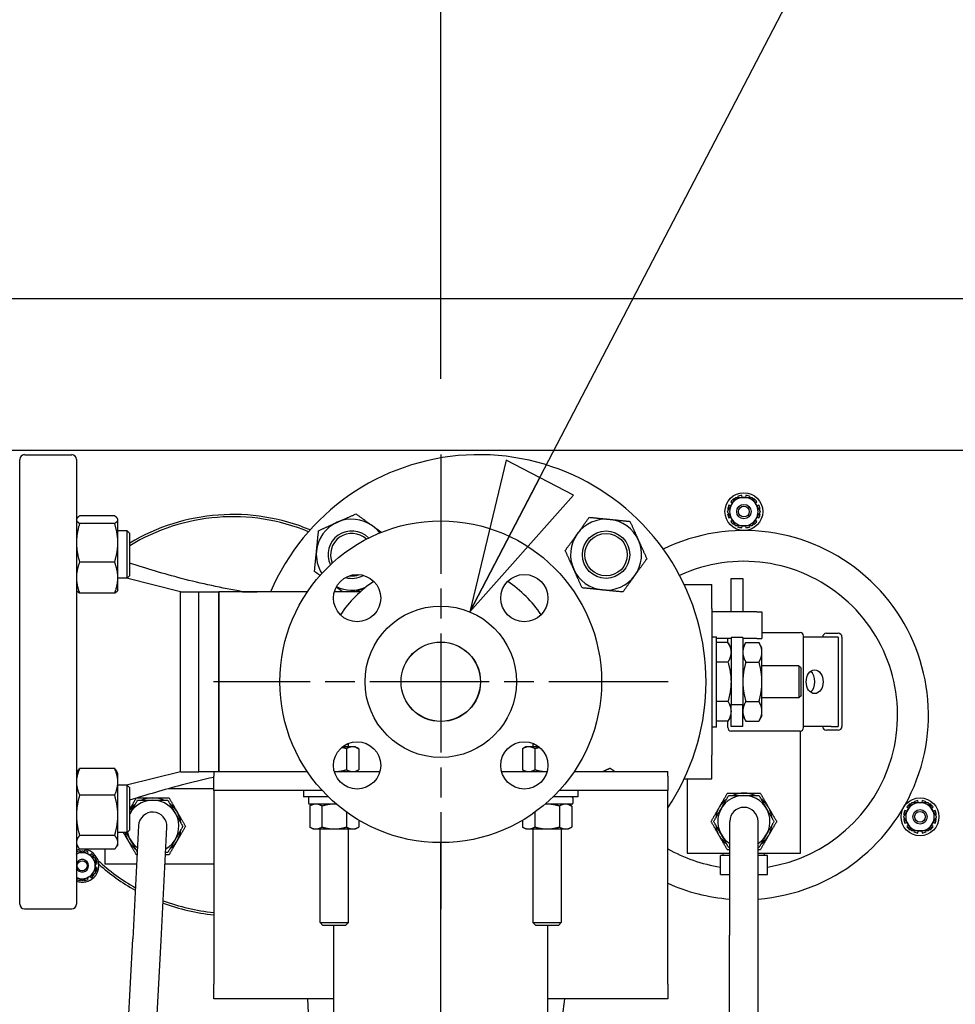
# Model space of a CAD drawing. Header units: inches. Extents: x 4 to 540, y 12 to 340.
# Tile 117 of 122: x 476 to 489, y 147 to 160. Entities that reach past the tile are written whole.
import ezdxf

# ---------------------------------------------------------------- set-up
doc = ezdxf.new("R2010")
doc.units = ezdxf.units.IN
doc.header["$LTSCALE"] = 16
doc.header["$MEASUREMENT"] = 0
doc.linetypes.add('CHAIN', pattern=[0.7087, 0.4724, -0.0591, 0.1181, -0.0591])
doc.layers.get('0').update_dxf_attribs({"lineweight": 25})
doc.layers.get('DEFPOINTS').update_dxf_attribs({"lineweight": 25})
doc.layers.add('Center Mark(ANSI)', color=7, linetype='Continuous', lineweight=25)
doc.layers.add('DIMEN', color=7, linetype='Continuous', lineweight=25)
doc.styles.get("Standard").update_dxf_attribs({"font": 'arial.ttf'})
doc.dimstyles.new('DEFAULT-ANSI', dxfattribs={"dimscale": 16, "dimtxt": 0.125, "dimasz": 0.1875, "dimexe": 0.125, "dimexo": 0.0625, "dimgap": 0.031496, "dimtad": 0, "dimtih": 1, "dimtoh": 1, "dimrnd": 1e-08, "dimzin": 4, "dimdsep": 46, "dimtxsty": 'Standard', "dimblk": 'Filled-1', "dimcen": 0.09, "dimdle": 0.393701, "dimclrd": 256, "dimclre": 256, "dimclrt": 256, "dimadec": 0, "dimazin": 1, "dimtfac": 1.504, "dimtofl": 0, "dimtmove": 0, "dimatfit": 3, "dimldrblk": 'Filled-1', "dimfxl": 1, "dimtolj": 1, "dimtzin": 4, "dimlwd": 25, "dimlwe": 25, "dimarcsym": 0})
doc.dimstyles.new('DEFAULT-ANSI$7', dxfattribs={"dimscale": 16, "dimtxt": 0.125, "dimasz": 0.125, "dimexe": 0.125, "dimexo": 0.0625, "dimgap": 0.031496, "dimtad": 0, "dimtih": 1, "dimtoh": 1, "dimrnd": 1e-08, "dimzin": 4, "dimdsep": 46, "dimtxsty": 'Standard', "dimblk": 'Filled-1', "dimcen": 0.09, "dimdle": 0.393701, "dimclrd": 256, "dimclre": 256, "dimclrt": 256, "dimadec": 0, "dimazin": 1, "dimtfac": 1.504, "dimtofl": 0, "dimtmove": 0, "dimatfit": 3, "dimldrblk": 'Filled-1', "dimfxl": 1, "dimtolj": 1, "dimtzin": 4, "dimlwd": 25, "dimlwe": 25, "dimarcsym": 0})

# ---------------------------------------------------------------- blocks, each defined once
blk = doc.blocks.new('Filled-1')
at = {"color": 0}
for p, q in [((0, 0), (-1, 0.25)), ((-1, 0.25), (-1, -0.25)), ((-1, 0), (0, 0)), ((-1, -0.25), (0, 0))]:
    blk.add_line(p, q, dxfattribs=at)
at = {"color": 0, "flags": 128}
blk.add_lwpolyline([(-1, -0.25), (0, 0), (-1, 0.25), (-1, -0.25)], dxfattribs=at)
at = {"color": 0}
blk.add_solid([(-1, -0.25), (0, 0), (-1, 0.25), (-1, -0.25)], dxfattribs=at)
blk = doc.blocks.new('*D43')
at = {"layer": 'DEFPOINTS', "color": 0, "linetype": 'Continuous'}
for p in [(482.052, 171.253), (444.062, 154.644), (482.052, 154.644)]:
    blk.add_point(p, dxfattribs=at)
at = {"layer": 'DIMEN', "linetype": 'Continuous', "lineweight": 25}
for p, q in [((444.062, 155.644), (444.062, 173.253)), ((482.052, 155.644), (482.052, 173.253)), ((447.062, 171.253), (459.177, 171.253)), ((479.052, 171.253), (466.936, 171.253))]:
    blk.add_line(p, q, dxfattribs=at)
at = {"layer": 'DIMEN', "linetype": 'Continuous', "lineweight": 25, "xscale": 3, "yscale": 3, "zscale": 3, "rotation": 180}
blk.add_blockref('Filled-1', (444.062, 171.253), dxfattribs=at)
at = {"layer": 'DIMEN', "linetype": 'Continuous', "lineweight": 25, "xscale": 3, "yscale": 3, "zscale": 3}
blk.add_blockref('Filled-1', (482.052, 171.253), dxfattribs=at)
at = {"layer": 'DIMEN', "linetype": 'Continuous', "lineweight": 25, "insert": (459.681, 172.275), "char_height": 2, "attachment_point": 1}
blk.add_mtext('\\A1;37.99', dxfattribs=at)

msp = doc.modelspace()

# ---------------------------------------------------------------- linework, layer by layer
for p, q in [((497.557, 156.701), (473.729, 156.701)), ((475.557, 154.701), (495.557, 154.701)), ((476.489, 148.704), (476.489, 154.579)), ((476.552, 154.641), (477.177, 154.641)), ((477.239, 154.579), (477.239, 148.704)), ((485.885, 154.019), (485.906, 154.002)), ((485.934, 154.051), (485.926, 154.06)), ((485.973, 154.087), (485.977, 154.076)), ((486.034, 154.076), (486.029, 154.102)), ((486.084, 154.102), (486.079, 154.076)), ((486.136, 154.076), (486.14, 154.087)), ((486.187, 154.06), (486.179, 154.051)), ((486.208, 154.002), (486.228, 154.019)), ((485.843, 153.916), (485.855, 153.914)), ((485.883, 153.963), (485.858, 153.972)), ((486.256, 153.972), (486.23, 153.963)), ((486.259, 153.914), (486.271, 153.916)), ((477.239, 153.789), (477.244, 153.797)), ((477.744, 153.831), (477.281, 153.831)), ((477.786, 153.789), (477.781, 153.797)), ((477.786, 153.781), (477.786, 153.789)), ((477.786, 153.477), (477.786, 153.781)), ((485.855, 153.863), (485.843, 153.861)), ((485.858, 153.805), (485.883, 153.814)), ((485.906, 153.775), (485.885, 153.758)), ((486.228, 153.758), (486.208, 153.775)), ((486.23, 153.814), (486.256, 153.805)), ((486.271, 153.861), (486.259, 153.863)), ((477.744, 153.732), (477.281, 153.732)), ((477.911, 153.633), (477.786, 153.633)), ((477.911, 153.008), (477.911, 153.633)), ((477.942, 153.602), (477.911, 153.633)), ((485.926, 153.717), (485.934, 153.726)), ((485.977, 153.701), (485.973, 153.69)), ((486.029, 153.675), (486.034, 153.701)), ((486.079, 153.701), (486.084, 153.675)), ((486.14, 153.69), (486.136, 153.701)), ((486.179, 153.726), (486.187, 153.717)), ((477.942, 153.602), (477.942, 153.039)), ((477.786, 153.016), (477.786, 153.477)), ((477.744, 153.222), (477.281, 153.222)), ((477.786, 152.852), (477.786, 153.016)), ((477.911, 153.008), (477.786, 153.008)), ((478.614, 152.831), (477.901, 153.008)), ((477.942, 153.039), (477.911, 153.008)), ((485.887, 152.564), (485.887, 153.006)), ((485.887, 153.006), (486.043, 153.006)), ((486.043, 153.006), (486.043, 152.564)), ((477.239, 152.852), (477.244, 152.844)), ((477.786, 152.852), (477.781, 152.844)), ((485.268, 152.925), (485.635, 152.925)), ((485.635, 152.611), (485.635, 152.925)), ((477.744, 152.81), (477.281, 152.81)), ((478.614, 150.451), (478.614, 152.831)), ((478.614, 152.831), (478.856, 152.831)), ((478.856, 150.451), (478.856, 152.831)), ((478.856, 150.451), (478.856, 152.831)), ((478.856, 152.831), (479.122, 152.829)), ((480.289, 152.829), (479.122, 152.829)), ((479.432, 152.829), (479.432, 152.831)), ((479.432, 152.829), (479.432, 152.831)), ((479.432, 152.831), (479.627, 152.829)), ((480.989, 152.829), (480.645, 152.829)), ((485.635, 152.611), (485.635, 150.671)), ((486.226, 152.564), (485.635, 152.564)), ((486.226, 152.563), (486.226, 152.564)), ((486.226, 152.563), (486.296, 152.563)), ((486.296, 152.563), (486.296, 152.213)), ((485.635, 152.234), (485.695, 152.234)), ((485.695, 151.041), (485.695, 152.234)), ((485.887, 152.212), (485.695, 152.212)), ((485.845, 152.161), (485.845, 152.212)), ((486.043, 152.227), (485.887, 152.227)), ((485.887, 152.227), (485.887, 151.342)), ((486.043, 152.227), (486.043, 151.342)), ((486.226, 152.212), (486.043, 152.212)), ((486.226, 152.212), (486.226, 152.213)), ((486.226, 152.213), (486.296, 152.213)), ((486.296, 152.292), (486.801, 152.292)), ((486.846, 151.035), (486.846, 152.247)), ((487.209, 152.232), (486.846, 152.232)), ((487.147, 152.282), (487.303, 152.282)), ((487.303, 152.232), (487.209, 152.232)), ((487.303, 152.232), (487.303, 151.05)), ((487.353, 152.232), (487.353, 151.05)), ((485.847, 152.161), (485.695, 152.161)), ((485.887, 152.091), (485.847, 152.161)), ((486.043, 152.091), (486.083, 152.161)), ((486.083, 152.161), (486.256, 152.161)), ((486.296, 152.091), (486.256, 152.161)), ((486.296, 152.031), (486.296, 152.091)), ((486.296, 151.641), (486.296, 152.031)), ((485.847, 151.901), (485.695, 151.901)), ((486.083, 151.901), (486.256, 151.901)), ((486.785, 151.852), (486.296, 151.852)), ((486.785, 151.852), (486.785, 151.43)), ((486.815, 151.46), (486.815, 151.822)), ((486.296, 151.251), (486.296, 151.641)), ((486.785, 151.43), (486.296, 151.43)), ((485.847, 151.381), (485.695, 151.381)), ((485.887, 151.05), (485.887, 151.342)), ((485.887, 151.342), (486.043, 151.342)), ((486.043, 151.05), (486.043, 151.342)), ((486.083, 151.381), (486.256, 151.381)), ((485.887, 151.191), (485.847, 151.121)), ((486.043, 151.191), (486.083, 151.121)), ((486.296, 151.191), (486.256, 151.121)), ((486.296, 151.191), (486.296, 151.251)), ((485.695, 151.041), (485.635, 151.041)), ((485.847, 151.121), (485.695, 151.121)), ((485.845, 151.035), (485.845, 151.121)), ((486.043, 151.05), (485.887, 151.05)), ((486.083, 151.121), (486.256, 151.121)), ((487.209, 151.05), (486.846, 151.05)), ((487.209, 151.05), (487.303, 151.05)), ((486.086, 150.99), (485.89, 150.99)), ((486.801, 150.99), (486.086, 150.99)), ((486.807, 149.378), (486.807, 150.991)), ((487.303, 151), (487.147, 151)), ((480.889, 150.782), (480.753, 150.782)), ((480.808, 150.757), (480.808, 150.479)), ((480.833, 150.782), (480.833, 150.827)), ((480.927, 150.782), (480.889, 150.782)), ((480.927, 150.782), (480.97, 150.757)), ((480.97, 150.757), (480.97, 150.479)), ((483.177, 150.782), (483.133, 150.757)), ((483.133, 150.757), (483.133, 150.479)), ((483.214, 150.782), (483.177, 150.782)), ((483.35, 150.782), (483.214, 150.782)), ((483.27, 150.827), (483.27, 150.782)), ((483.295, 150.757), (483.295, 150.479)), ((485.635, 150.357), (485.635, 150.671)), ((477.239, 150.43), (477.256, 150.459)), ((477.744, 150.494), (477.281, 150.494)), ((477.786, 150.43), (477.769, 150.459)), ((477.786, 150.318), (477.786, 150.43)), ((478.614, 150.451), (477.901, 150.274)), ((478.614, 150.451), (478.856, 150.451)), ((479.052, 150.453), (478.856, 150.451)), ((479.052, 150.454), (479.052, 150.394)), ((479.052, 150.454), (480.289, 150.454)), ((479.052, 150.204), (479.052, 150.394)), ((480.645, 150.454), (481.248, 150.454)), ((480.927, 150.454), (480.97, 150.479)), ((482.855, 150.454), (483.458, 150.454)), ((483.177, 150.454), (483.133, 150.479)), ((483.814, 150.454), (485.052, 150.454)), ((485.052, 150.394), (485.052, 150.454)), ((485.052, 150.394), (485.052, 150.204)), ((477.786, 149.877), (477.786, 150.318)), ((477.911, 150.274), (477.786, 150.274)), ((477.911, 149.649), (477.911, 150.274)), ((477.942, 150.243), (477.911, 150.274)), ((477.942, 150.243), (477.942, 149.68)), ((485.268, 150.357), (485.635, 150.357)), ((485.307, 150.357), (485.307, 149.378)), ((477.744, 150.143), (477.281, 150.143)), ((478.461, 150.231), (479.052, 150.231)), ((480.487, 150.204), (479.052, 150.204)), ((479.052, 150.204), (479.052, 149.954)), ((480.239, 150.204), (480.239, 150.119)), ((480.569, 150.119), (480.239, 150.119)), ((480.305, 150.107), (480.305, 150.036)), ((483.864, 150.119), (483.534, 150.119)), ((485.052, 150.204), (483.617, 150.204)), ((483.796, 150.107), (483.796, 150.036)), ((483.864, 150.204), (483.864, 150.119)), ((485.052, 149.954), (485.052, 150.204)), ((480.672, 150.025), (480.317, 150.025)), ((480.364, 150.025), (480.321, 149.999)), ((480.321, 149.999), (480.321, 149.722)), ((480.483, 149.999), (480.483, 149.722)), ((483.784, 150.025), (483.431, 150.025)), ((483.62, 149.999), (483.62, 149.722)), ((483.739, 150.025), (483.783, 149.999)), ((483.783, 149.999), (483.783, 149.722)), ((488.212, 149.988), (488.233, 149.971)), ((488.261, 150.02), (488.253, 150.029)), ((488.301, 150.056), (488.305, 150.045)), ((488.361, 150.045), (488.357, 150.071)), ((488.411, 150.071), (488.407, 150.045)), ((488.463, 150.045), (488.467, 150.056)), ((488.515, 150.029), (488.507, 150.02)), ((488.535, 149.971), (488.556, 149.988)), ((477.786, 149.52), (477.786, 149.877)), ((479.052, 149.954), (479.052, 147.644)), ((480.808, 149.918), (480.808, 149.722)), ((483.295, 149.918), (483.295, 149.722)), ((485.052, 147.644), (485.052, 149.954)), ((488.17, 149.885), (488.182, 149.883)), ((488.21, 149.931), (488.185, 149.941)), ((488.583, 149.941), (488.558, 149.931)), ((488.586, 149.883), (488.598, 149.885)), ((478.059, 149.741), (477.983, 148.243)), ((478.357, 148.223), (478.434, 149.721)), ((480.364, 149.696), (480.321, 149.722)), ((480.927, 149.696), (480.97, 149.722)), ((480.97, 149.812), (480.97, 149.722)), ((483.133, 149.812), (483.133, 149.722)), ((483.177, 149.696), (483.133, 149.722)), ((483.739, 149.696), (483.783, 149.722)), ((485.869, 149.795), (485.869, 148.295)), ((486.244, 148.295), (486.244, 149.795)), ((488.182, 149.832), (488.17, 149.83)), ((488.185, 149.774), (488.21, 149.783)), ((488.233, 149.744), (488.212, 149.727)), ((488.556, 149.727), (488.535, 149.744)), ((488.558, 149.783), (488.583, 149.774)), ((488.598, 149.83), (488.586, 149.832)), ((477.744, 149.61), (477.281, 149.61)), ((477.911, 149.649), (477.786, 149.649)), ((477.942, 149.68), (477.911, 149.649)), ((480.364, 149.696), (480.402, 149.696)), ((480.402, 149.696), (480.645, 149.696)), ((480.458, 148.46), (480.458, 149.696)), ((480.645, 149.696), (480.889, 149.696)), ((480.833, 148.46), (480.833, 149.696)), ((480.889, 149.696), (480.927, 149.696)), ((483.177, 149.696), (483.214, 149.696)), ((483.214, 149.696), (483.458, 149.696)), ((483.27, 149.696), (483.27, 148.46)), ((483.458, 149.696), (483.701, 149.696)), ((483.645, 149.696), (483.645, 148.46)), ((483.701, 149.696), (483.739, 149.696)), ((488.253, 149.686), (488.261, 149.695)), ((488.305, 149.67), (488.301, 149.658)), ((488.357, 149.643), (488.361, 149.67)), ((488.407, 149.67), (488.411, 149.643)), ((488.467, 149.658), (488.463, 149.67)), ((488.507, 149.695), (488.515, 149.686)), ((477.239, 149.493), (477.256, 149.464)), ((477.786, 149.493), (477.769, 149.464)), ((477.786, 149.493), (477.786, 149.52)), ((482.052, 115.139), (482.052, 149.516)), ((477.239, 149.392), (477.247, 149.369)), ((477.744, 149.429), (477.281, 149.429)), ((477.294, 149.396), (477.292, 149.407)), ((477.34, 149.407), (477.338, 149.396)), ((477.385, 149.369), (477.393, 149.392)), ((477.435, 149.368), (477.419, 149.35)), ((477.466, 149.323), (477.474, 149.329)), ((477.619, 149.231), (477.619, 149.429)), ((485.307, 149.378), (485.869, 149.378)), ((485.747, 149.094), (485.747, 149.344)), ((485.869, 149.344), (485.747, 149.344)), ((485.783, 149.344), (485.783, 149.378)), ((486.244, 149.378), (486.807, 149.378)), ((486.367, 149.344), (486.244, 149.344)), ((486.33, 149.344), (486.33, 149.378)), ((486.367, 149.094), (486.367, 149.344)), ((477.498, 149.288), (477.488, 149.284)), ((477.488, 149.23), (477.512, 149.235)), ((478.033, 149.231), (477.619, 149.231)), ((479.052, 149.231), (478.409, 149.231)), ((477.419, 149.072), (477.435, 149.053)), ((477.474, 149.092), (477.466, 149.098)), ((477.512, 149.186), (477.488, 149.191)), ((477.488, 149.137), (477.498, 149.133)), ((485.747, 149.094), (485.869, 149.094)), ((486.244, 149.094), (486.367, 149.094)), ((477.247, 149.052), (477.239, 149.029)), ((477.292, 149.014), (477.294, 149.025)), ((477.338, 149.025), (477.34, 149.014)), ((477.393, 149.029), (477.385, 149.052)), ((476.552, 148.641), (477.177, 148.641)), ((480.458, 148.46), (480.833, 148.46)), ((480.495, 148.422), (480.458, 148.46)), ((480.795, 148.422), (480.495, 148.422)), ((480.637, 148.422), (480.637, 115.139)), ((480.795, 148.422), (480.833, 148.46)), ((483.27, 148.46), (483.645, 148.46)), ((483.308, 148.422), (483.27, 148.46)), ((483.608, 148.422), (483.308, 148.422)), ((483.466, 115.139), (483.466, 148.422)), ((483.608, 148.422), (483.645, 148.46)), ((485.869, 141.819), (485.869, 148.295)), ((486.244, 141.819), (486.244, 148.295)), ((477.786, 144.409), (477.983, 148.243)), ((478.161, 144.389), (478.357, 148.223)), ((479.052, 147.454), (479.052, 147.644)), ((485.052, 147.644), (485.052, 147.454)), ((480.637, 147.454), (479.052, 147.454)), ((480.453, 144.389), (480.296, 147.454)), ((485.052, 147.454), (483.466, 147.454))]:
    msp.add_line(p, q)
for centre, radius in [((486.057, 153.889), 0.25), ((486.057, 153.889), 0.095), ((486.057, 153.889), 0.0713), ((482.052, 151.641), 2.125), ((484.236, 153.32), 0.313), ((484.236, 153.32), 0.281), ((480.947, 152.746), 0.312), ((483.156, 152.746), 0.312), ((482.052, 151.641), 1), ((482.052, 151.641), 0.525), ((482.052, 151.641), 0.524), ((482.052, 151.641), 0.524), ((480.947, 150.536), 0.312), ((483.156, 150.536), 0.312), ((488.384, 149.857), 0.25), ((488.384, 149.857), 0.095), ((488.384, 149.857), 0.0713), ((477.316, 149.211), 0.0664)]:
    msp.add_circle(centre, radius)
for centre, radius, start, end in [((476.552, 154.579), 0.0625, 90, 180), ((477.177, 154.579), 0.0625, 0, 90), ((482.557, 151.641), 3, 326.2703, 156.682), ((486.057, 153.889), 0.216, 127.2807, 142.7193), ((486.057, 153.889), 0.188, 90, 150), ((486.057, 153.889), 0.216, 97.2807, 112.7193), ((486.057, 153.889), 0.188, 30, 90), ((486.057, 153.889), 0.216, 67.2807, 82.7193), ((486.057, 153.889), 0.216, 37.2807, 52.7193), ((486.057, 153.889), 0.216, 157.2807, 172.7193), ((486.057, 153.889), 0.188, 150, 210), ((486.057, 153.889), 0.188, 330, 30), ((486.057, 153.889), 0.216, 7.2807, 22.7193), ((479.307, 151.201), 2.65, 67.3764, 120.988), ((479.307, 151.201), 2.62, 67.6029, 121.3828), ((480.877, 153.32), 0.469, 114.245, 174.245), ((480.877, 153.32), 0.469, 54.245, 114.245), ((484.236, 153.32), 0.469, 84.245, 144.245), ((484.236, 153.32), 0.469, 24.245, 84.245), ((486.057, 153.889), 0.216, 187.2807, 202.7193), ((486.057, 153.889), 0.216, 217.2807, 232.7193), ((486.057, 153.889), 0.188, 210, 270), ((486.057, 153.889), 0.188, 270, 330), ((486.057, 153.889), 0.216, 307.2807, 322.7193), ((486.057, 153.889), 0.216, 337.2807, 352.7193), ((480.877, 153.32), 0.313, 44.787, 205.1427), ((480.877, 153.32), 0.469, 37.8416, 54.245), ((486.057, 151.201), 2.438, 274.4117, 115.91), ((486.057, 153.889), 0.216, 247.2807, 262.7193), ((486.057, 153.889), 0.216, 277.2807, 292.7193), ((480.877, 153.32), 0.281, 46.8319, 203.0978), ((484.236, 153.32), 0.469, 144.245, 204.245), ((484.236, 153.32), 0.469, 324.245, 24.245), ((480.877, 153.32), 0.469, 174.245, 212.0881), ((486.057, 151.201), 2.031, 278.7785, 114.7192), ((484.236, 153.32), 0.469, 204.245, 264.245), ((482.052, 151.641), 1.594, 123.6923, 146.3077), ((480.877, 153.32), 0.313, 254.7112, 299.0886), ((480.877, 153.32), 0.281, 263.2678, 290.5321), ((482.052, 151.641), 1.594, 33.6923, 56.3077), ((484.236, 153.32), 0.469, 264.245, 324.245), ((480.877, 153.32), 0.469, 244.2829, 292.9597), ((486.801, 152.247), 0.045, 0, 90), ((487.147, 152.232), 0.05, 90, 180), ((487.303, 152.232), 0.05, 0, 90), ((485.89, 151.035), 0.045, 180, 270), ((486.801, 151.035), 0.045, 270, 0), ((487.147, 151.05), 0.05, 180, 270), ((487.303, 151.05), 0.05, 270, 0), ((478.247, 149.731), 0.375, 90, 113.0739), ((478.247, 149.731), 0.375, 66.9261, 90), ((480.317, 150.107), 0.0118, 90, 180), ((486.057, 149.795), 0.345, 302.9207, 237.0793), ((486.057, 149.795), 0.375, 90, 113.0739), ((486.057, 149.795), 0.375, 66.9261, 90), ((478.247, 149.731), 0.345, 299.9875, 151.9146), ((478.247, 149.731), 0.375, 126.9261, 144.2591), ((478.247, 149.731), 0.375, 30, 53.0739), ((480.317, 150.036), 0.0118, 180, 270), ((486.057, 149.795), 0.375, 150, 173.0739), ((486.057, 149.795), 0.375, 126.9261, 150), ((486.057, 149.795), 0.187, 0, 180), ((486.057, 149.795), 0.375, 30, 53.0739), ((486.057, 149.795), 0.375, 6.9261, 30), ((488.384, 149.857), 0.216, 127.2807, 142.7193), ((488.384, 149.857), 0.188, 90, 150), ((488.384, 149.857), 0.216, 97.2807, 112.7193), ((488.384, 149.857), 0.188, 30, 90), ((488.384, 149.857), 0.216, 67.2807, 82.7193), ((488.384, 149.857), 0.216, 37.2807, 52.7193), ((478.247, 149.731), 0.188, 357.0668, 177.0668), ((478.247, 149.731), 0.375, 6.9261, 30), ((488.384, 149.857), 0.216, 157.2807, 172.7193), ((488.384, 149.857), 0.188, 150, 210), ((488.384, 149.857), 0.188, 330, 30), ((488.384, 149.857), 0.216, 7.2807, 22.7193), ((486.057, 149.795), 0.375, 186.9261, 210), ((486.057, 149.795), 0.375, 330, 353.0739), ((488.384, 149.857), 0.216, 187.2807, 202.7193), ((488.384, 149.857), 0.216, 217.2807, 232.7193), ((488.384, 149.857), 0.188, 210, 270), ((488.384, 149.857), 0.188, 270, 330), ((488.384, 149.857), 0.216, 307.2807, 322.7193), ((488.384, 149.857), 0.216, 337.2807, 352.7193), ((478.247, 149.731), 0.375, 192.6117, 210), ((478.247, 149.731), 0.345, 193.6627, 234.1461), ((478.247, 149.731), 0.375, 330, 353.0739), ((486.057, 149.795), 0.375, 210, 233.0739), ((486.057, 149.795), 0.375, 306.9261, 330), ((488.384, 149.857), 0.216, 247.2807, 262.7193), ((488.384, 149.857), 0.216, 277.2807, 292.7193), ((478.247, 149.731), 0.375, 210, 233.0739), ((478.247, 149.731), 0.375, 306.9261, 330), ((477.316, 149.211), 0.219, 92.0071, 110.5835), ((477.316, 149.211), 0.219, 249.4165, 87.9929), ((477.316, 149.211), 0.198, 96.9894, 112.9222), ((477.316, 149.211), 0.172, 60, 116.6092), ((479.307, 151.201), 2.65, 221.9547, 221.9788), ((477.316, 149.211), 0.198, 66.9894, 83.0106), ((479.307, 151.201), 2.62, 222.5473, 222.8969), ((477.316, 149.211), 0.172, 0, 60), ((477.316, 149.211), 0.198, 36.9894, 53.0106), ((486.057, 151.201), 2.031, 240.3455, 261.2215), ((477.316, 149.211), 0.082, 200.123, 159.877), ((477.316, 149.211), 0.172, 300, 0), ((477.316, 149.211), 0.198, 6.9894, 23.0106), ((479.307, 151.201), 2.62, 227.1031, 240.5216), ((479.307, 151.201), 2.65, 228.0212, 240.8451), ((477.316, 149.211), 0.198, 306.9894, 323.0106), ((477.316, 149.211), 0.198, 336.9894, 353.0106), ((477.316, 149.211), 0.172, 243.3908, 300), ((477.316, 149.211), 0.198, 247.0778, 263.0106), ((477.316, 149.211), 0.198, 276.9894, 293.0106), ((486.057, 151.201), 2.438, 245.6501, 265.5883), ((476.552, 148.704), 0.0625, 180, 270), ((477.177, 148.704), 0.0625, 270, 0), ((479.307, 151.201), 2.65, 249.589, 264.4781), ((479.307, 151.201), 2.62, 249.3824, 264.4147)]:
    msp.add_arc(centre, radius, start, end)
msp.add_ellipse((486.992, 151.641), major_axis=(0, -0.156), ratio=0.718279)
msp.add_ellipse((486.884, 151.641), major_axis=(0, 0.156), ratio=0.718279, start_param=3.646294, end_param=5.778484)
for points, weights in [([(485.894, 153.982), (485.919, 154.026), (485.948, 154.076)], [1, 1.0930923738, 1.10906450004]), ([(485.948, 154.076), (486.006, 154.076), (486.057, 154.076)], [1.10906450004, 1.0930923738, 1]), ([(486.057, 154.076), (486.107, 154.076), (486.165, 154.076)], [1, 1.0930923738, 1.10906450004]), ([(486.165, 154.076), (486.194, 154.026), (486.219, 153.982)], [1.10906450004, 1.0930923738, 1]), ([(485.84, 153.889), (485.869, 153.939), (485.894, 153.982)], [1.10906450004, 1.0930923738, 1]), ([(485.894, 153.795), (485.869, 153.838), (485.84, 153.889)], [1, 1.0930923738, 1.10906450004]), ([(486.219, 153.982), (486.244, 153.939), (486.273, 153.889)], [1, 1.0930923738, 1.10906450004]), ([(486.273, 153.889), (486.244, 153.838), (486.219, 153.795)], [1.10906450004, 1.0930923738, 1]), ([(477.281, 153.831), (477.239, 153.804), (477.239, 153.781)], [1.10906450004, 1.0930923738, 1]), ([(477.239, 153.781), (477.239, 153.759), (477.281, 153.732)], [1, 1.0930923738, 1.10906450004]), ([(477.786, 153.781), (477.786, 153.804), (477.744, 153.831)], [1, 1.0930923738, 1.10906450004]), ([(477.744, 153.732), (477.786, 153.759), (477.786, 153.781)], [1.10906450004, 1.0930923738, 1]), ([(480.438, 153.637), (480.57, 153.696), (480.685, 153.748)], [1.10906450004, 1.0930923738, 1]), ([(480.685, 153.748), (480.799, 153.799), (480.932, 153.859)], [1, 1.0930923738, 1.10906450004]), ([(480.932, 153.859), (481.049, 153.774), (481.151, 153.701)], [1.10906450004, 1.0930923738, 1]), ([(483.856, 153.594), (483.929, 153.696), (484.014, 153.814)], [1, 1.0930923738, 1.10906450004]), ([(484.014, 153.814), (484.158, 153.799), (484.283, 153.787)], [1.10906450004, 1.0930923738, 1]), ([(484.283, 153.787), (484.408, 153.774), (484.552, 153.76)], [1, 1.0930923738, 1.10906450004]), ([(484.552, 153.76), (484.612, 153.627), (484.663, 153.513)], [1.10906450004, 1.0930923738, 1]), ([(485.948, 153.701), (485.919, 153.751), (485.894, 153.795)], [1.10906450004, 1.0930923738, 1]), ([(486.219, 153.795), (486.194, 153.751), (486.165, 153.701)], [1, 1.0930923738, 1.10906450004]), ([(477.281, 153.732), (477.239, 153.596), (477.239, 153.477)], [1.10906450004, 1.0930923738, 1]), ([(477.786, 153.477), (477.786, 153.596), (477.744, 153.732)], [1, 1.0930923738, 1.10906450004]), ([(480.411, 153.367), (480.423, 153.492), (480.438, 153.637)], [1, 1.0930923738, 1.10906450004]), ([(481.151, 153.701), (481.208, 153.66), (481.268, 153.616)], [1, 1.0502646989, 1.07804577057]), ([(486.057, 153.701), (486.006, 153.701), (485.948, 153.701)], [1, 1.0930923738, 1.10906450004]), ([(486.165, 153.701), (486.107, 153.701), (486.057, 153.701)], [1.10906450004, 1.0930923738, 1]), ([(483.697, 153.375), (483.782, 153.492), (483.856, 153.594)], [1.10906450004, 1.0930923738, 1]), ([(484.663, 153.513), (484.715, 153.398), (484.775, 153.266)], [1, 1.0930923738, 1.10906450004]), ([(477.239, 153.477), (477.239, 153.359), (477.281, 153.222)], [1, 1.0930923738, 1.10906450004]), ([(477.744, 153.222), (477.786, 153.359), (477.786, 153.477)], [1.10906450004, 1.0930923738, 1]), ([(480.384, 153.098), (480.398, 153.242), (480.411, 153.367)], [1.10906450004, 1.0930923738, 1]), ([(483.809, 153.128), (483.757, 153.242), (483.697, 153.375)], [1, 1.0930923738, 1.10906450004]), ([(484.775, 153.266), (484.69, 153.148), (484.616, 153.047)], [1.10906450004, 1.0930923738, 1]), ([(477.281, 153.222), (477.239, 153.112), (477.239, 153.016)], [1.10906450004, 1.0930923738, 1]), ([(477.786, 153.016), (477.786, 153.112), (477.744, 153.222)], [1, 1.0930923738, 1.10906450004]), ([(480.457, 153.045), (480.422, 153.071), (480.384, 153.098)], [1.09048730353, 1.10386393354, 1.10906450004]), ([(483.92, 152.881), (483.86, 153.013), (483.809, 153.128)], [1.10906450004, 1.0930923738, 1]), ([(477.239, 153.016), (477.239, 152.921), (477.281, 152.81)], [1, 1.0930923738, 1.10906450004]), ([(477.744, 152.81), (477.786, 152.921), (477.786, 153.016)], [1.10906450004, 1.0930923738, 1]), ([(484.616, 153.047), (484.543, 152.945), (484.458, 152.827)], [1, 1.0930923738, 1.10906450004]), ([(477.281, 152.81), (477.253, 152.828), (477.244, 152.844)], [1.10906450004, 1.09823644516, 1.05196429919]), ([(477.781, 152.844), (477.772, 152.828), (477.744, 152.81)], [1.05196429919, 1.09823644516, 1.10906450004]), ([(480.758, 152.829), (480.713, 152.861), (480.67, 152.892)], [1.09350599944, 1.07804294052, 1.04990625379]), ([(481.06, 152.889), (480.995, 152.859), (480.927, 152.829)], [1.0073475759, 1.05656559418, 1.08271847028]), ([(484.189, 152.854), (484.064, 152.867), (483.92, 152.881)], [1, 1.0930923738, 1.10906450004]), ([(484.458, 152.827), (484.314, 152.841), (484.189, 152.854)], [1.10906450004, 1.0930923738, 1]), ([(485.847, 152.161), (485.887, 152.091), (485.887, 152.031)], [1.44984685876, 1.56199290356, 1.56199290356]), ([(486.083, 152.161), (486.043, 152.091), (486.043, 152.031)], [1.44984685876, 1.56199290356, 1.56199290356]), ([(486.296, 152.031), (486.296, 152.091), (486.256, 152.161)], [1.56199290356, 1.56199290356, 1.44984685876]), ([(485.887, 152.031), (485.887, 151.97), (485.847, 151.901)], [1.56199290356, 1.56199290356, 1.44984685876]), ([(486.043, 152.031), (486.043, 151.97), (486.083, 151.901)], [1.56199290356, 1.56199290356, 1.44984685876]), ([(486.256, 151.901), (486.296, 151.97), (486.296, 152.031)], [1.44984685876, 1.56199290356, 1.56199290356]), ([(485.847, 151.901), (485.887, 151.762), (485.887, 151.641)], [1.44984685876, 1.56199290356, 1.56199290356]), ([(486.083, 151.901), (486.043, 151.762), (486.043, 151.641)], [1.44984685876, 1.56199290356, 1.56199290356]), ([(486.296, 151.641), (486.296, 151.762), (486.256, 151.901)], [1.56199290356, 1.56199290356, 1.44984685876]), ([(485.887, 151.641), (485.887, 151.52), (485.847, 151.381)], [1.56199290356, 1.56199290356, 1.44984685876]), ([(486.043, 151.641), (486.043, 151.52), (486.083, 151.381)], [1.56199290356, 1.56199290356, 1.44984685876]), ([(486.256, 151.381), (486.296, 151.52), (486.296, 151.641)], [1.44984685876, 1.56199290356, 1.56199290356]), ([(485.847, 151.381), (485.887, 151.312), (485.887, 151.251)], [1.44984685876, 1.56199290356, 1.56199290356]), ([(486.083, 151.381), (486.043, 151.312), (486.043, 151.251)], [1.44984685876, 1.56199290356, 1.56199290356]), ([(486.296, 151.251), (486.296, 151.312), (486.256, 151.381)], [1.56199290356, 1.56199290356, 1.44984685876]), ([(485.887, 151.251), (485.887, 151.191), (485.847, 151.121)], [1.56199290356, 1.56199290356, 1.44984685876]), ([(486.043, 151.251), (486.043, 151.191), (486.083, 151.121)], [1.56199290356, 1.56199290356, 1.44984685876]), ([(486.256, 151.121), (486.296, 151.191), (486.296, 151.251)], [1.44984685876, 1.56199290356, 1.56199290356]), ([(480.808, 150.757), (480.773, 150.766), (480.742, 150.772)], [1.10906450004, 1.10271858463, 1.08419871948]), ([(480.889, 150.782), (480.851, 150.782), (480.808, 150.757)], [1, 1.0930923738, 1.10906450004]), ([(480.97, 150.757), (480.927, 150.782), (480.889, 150.782)], [1.10906450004, 1.0930923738, 1]), ([(483.214, 150.782), (483.177, 150.782), (483.133, 150.757)], [1, 1.0930923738, 1.10906450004]), ([(483.295, 150.757), (483.252, 150.782), (483.214, 150.782)], [1.10906450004, 1.0930923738, 1]), ([(483.361, 150.772), (483.33, 150.766), (483.295, 150.757)], [1.08419871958, 1.10271858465, 1.10906450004]), ([(484.187, 150.454), (484.236, 150.476), (484.29, 150.5)], [1.08271847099, 1.10246822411, 1.10906450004]), ([(484.29, 150.5), (484.324, 150.476), (484.355, 150.454)], [1.10906450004, 1.10447250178, 1.09350599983]), ([(477.281, 150.494), (477.239, 150.4), (477.239, 150.318)], [1.10906450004, 1.0930923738, 1]), ([(477.256, 150.459), (477.265, 150.476), (477.281, 150.494)], [1.08594679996, 1.10302287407, 1.10906450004]), ([(477.744, 150.494), (477.76, 150.476), (477.769, 150.459)], [1.10906450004, 1.10302287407, 1.08594679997]), ([(477.786, 150.318), (477.786, 150.4), (477.744, 150.494)], [1, 1.0930923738, 1.10906450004]), ([(480.645, 150.454), (480.721, 150.454), (480.808, 150.479)], [1.00002511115, 1.09309452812, 1.10906450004]), ([(480.808, 150.479), (480.851, 150.454), (480.889, 150.454)], [1.10906450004, 1.0930923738, 1]), ([(480.889, 150.454), (480.927, 150.454), (480.97, 150.479)], [1, 1.0930923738, 1.10906450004]), ([(483.133, 150.479), (483.177, 150.454), (483.214, 150.454)], [1.10906450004, 1.0930923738, 1]), ([(483.214, 150.454), (483.252, 150.454), (483.295, 150.479)], [1, 1.0930923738, 1.10906450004]), ([(483.295, 150.479), (483.382, 150.454), (483.458, 150.454)], [1.10906450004, 1.09309452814, 1.0000251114]), ([(477.239, 150.318), (477.239, 150.237), (477.281, 150.143)], [1, 1.0930923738, 1.10906450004]), ([(477.744, 150.143), (477.786, 150.237), (477.786, 150.318)], [1.10906450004, 1.0930923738, 1]), ([(477.281, 150.143), (477.239, 150), (477.239, 149.877)], [1.10906450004, 1.0930923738, 1]), ([(477.786, 149.877), (477.786, 150), (477.744, 150.143)], [1, 1.0930923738, 1.10906450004]), ([(478.041, 150.106), (478.15, 150.106), (478.247, 150.106)], [1.00316304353, 1.03630128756, 1]), ([(478.247, 150.106), (478.347, 150.106), (478.463, 150.106)], [1, 1.0379548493, 1]), ([(478.463, 150.106), (478.521, 150.006), (478.571, 149.919)], [1, 1.0379548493, 1]), ([(485.732, 149.982), (485.782, 150.069), (485.84, 150.17)], [1, 1.0379548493, 1]), ([(485.758, 149.967), (485.804, 150.047), (485.857, 150.14)], [1, 1.0379548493, 1]), ([(485.84, 150.17), (485.956, 150.17), (486.057, 150.17)], [1, 1.0379548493, 1]), ([(485.857, 150.14), (485.964, 150.14), (486.057, 150.14)], [1, 1.0379548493, 1]), ([(486.057, 150.17), (486.157, 150.17), (486.273, 150.17)], [1, 1.0379548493, 1]), ([(486.057, 150.14), (486.149, 150.14), (486.256, 150.14)], [1, 1.0379548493, 1]), ([(486.256, 150.14), (486.309, 150.047), (486.355, 149.967)], [1, 1.0379548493, 1]), ([(486.273, 150.17), (486.331, 150.069), (486.381, 149.982)], [1, 1.0379548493, 1]), ([(477.942, 149.954), (477.982, 150.023), (478.028, 150.102)], [1.01197734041, 1.03006417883, 1.00141819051]), ([(477.948, 149.904), (477.994, 149.984), (478.047, 150.076)], [1, 1.0379548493, 1]), ([(478.047, 150.076), (478.154, 150.076), (478.247, 150.076)], [1, 1.0379548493, 1]), ([(478.247, 150.076), (478.339, 150.076), (478.446, 150.076)], [1, 1.0379548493, 1]), ([(478.446, 150.076), (478.499, 149.984), (478.545, 149.904)], [1, 1.0379548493, 1]), ([(480.402, 150.025), (480.364, 150.025), (480.321, 149.999)], [1, 1.0930923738, 1.10906450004]), ([(480.483, 149.999), (480.439, 150.025), (480.402, 150.025)], [1.10906450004, 1.0930923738, 1]), ([(480.645, 150.025), (480.57, 150.025), (480.483, 149.999)], [1, 1.0930923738, 1.10906450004]), ([(480.673, 150.024), (480.659, 150.025), (480.645, 150.025)], [1.02963416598, 1.01594888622, 1]), ([(483.458, 150.025), (483.444, 150.025), (483.43, 150.024)], [1, 1.01594888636, 1.02963416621]), ([(483.62, 149.999), (483.533, 150.025), (483.458, 150.025)], [1.10906450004, 1.0930923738, 1]), ([(483.701, 150.025), (483.664, 150.025), (483.62, 149.999)], [1, 1.0930923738, 1.10906450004]), ([(483.783, 149.999), (483.739, 150.025), (483.701, 150.025)], [1.10906450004, 1.0930923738, 1]), ([(485.624, 149.795), (485.682, 149.895), (485.732, 149.982)], [1, 1.0379548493, 1]), ([(486.381, 149.982), (486.432, 149.895), (486.49, 149.795)], [1, 1.0379548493, 1]), ([(488.222, 149.951), (488.247, 149.995), (488.276, 150.045)], [1, 1.0930923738, 1.10906450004]), ([(488.276, 150.045), (488.334, 150.045), (488.384, 150.045)], [1.10906450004, 1.0930923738, 1]), ([(488.384, 150.045), (488.434, 150.045), (488.492, 150.045)], [1, 1.0930923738, 1.10906450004]), ([(488.492, 150.045), (488.521, 149.995), (488.546, 149.951)], [1.10906450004, 1.0930923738, 1]), ([(477.239, 149.877), (477.239, 149.753), (477.281, 149.61)], [1, 1.0930923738, 1.10906450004]), ([(477.744, 149.61), (477.786, 149.753), (477.786, 149.877)], [1.10906450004, 1.0930923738, 1]), ([(477.942, 149.894), (477.945, 149.899), (477.948, 149.904)], [1.00417676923, 1.00221799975, 1]), ([(478.545, 149.904), (478.592, 149.823), (478.645, 149.731)], [1, 1.0379548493, 1]), ([(478.571, 149.919), (478.622, 149.832), (478.68, 149.731)], [1, 1.0379548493, 1]), ([(485.658, 149.795), (485.712, 149.887), (485.758, 149.967)], [1, 1.0379548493, 1]), ([(486.355, 149.967), (486.402, 149.887), (486.455, 149.795)], [1, 1.0379548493, 1]), ([(488.168, 149.857), (488.197, 149.908), (488.222, 149.951)], [1.10906450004, 1.0930923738, 1]), ([(488.222, 149.764), (488.197, 149.807), (488.168, 149.857)], [1, 1.0930923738, 1.10906450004]), ([(488.546, 149.951), (488.572, 149.908), (488.601, 149.857)], [1, 1.0930923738, 1.10906450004]), ([(488.601, 149.857), (488.572, 149.807), (488.546, 149.764)], [1.10906450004, 1.0930923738, 1]), ([(478.645, 149.731), (478.592, 149.639), (478.545, 149.559)], [1, 1.0379548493, 1]), ([(478.68, 149.731), (478.622, 149.631), (478.571, 149.544)], [1, 1.0379548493, 1]), ([(480.321, 149.722), (480.364, 149.696), (480.402, 149.696)], [1.10906450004, 1.0930923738, 1]), ([(480.402, 149.696), (480.439, 149.696), (480.483, 149.722)], [1, 1.0930923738, 1.10906450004]), ([(480.483, 149.722), (480.57, 149.696), (480.645, 149.696)], [1.10906450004, 1.0930923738, 1]), ([(480.645, 149.696), (480.721, 149.696), (480.808, 149.722)], [1, 1.0930923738, 1.10906450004]), ([(480.808, 149.722), (480.851, 149.696), (480.889, 149.696)], [1.10906450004, 1.0930923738, 1]), ([(480.889, 149.696), (480.927, 149.696), (480.97, 149.722)], [1, 1.0930923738, 1.10906450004]), ([(483.133, 149.722), (483.177, 149.696), (483.214, 149.696)], [1.10906450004, 1.0930923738, 1]), ([(483.214, 149.696), (483.252, 149.696), (483.295, 149.722)], [1, 1.0930923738, 1.10906450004]), ([(483.295, 149.722), (483.383, 149.696), (483.458, 149.696)], [1.10906450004, 1.0930923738, 1]), ([(483.458, 149.696), (483.533, 149.696), (483.62, 149.722)], [1, 1.0930923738, 1.10906450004]), ([(483.62, 149.722), (483.664, 149.696), (483.701, 149.696)], [1.10906450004, 1.0930923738, 1]), ([(483.701, 149.696), (483.739, 149.696), (483.783, 149.722)], [1, 1.0930923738, 1.10906450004]), ([(485.732, 149.607), (485.682, 149.694), (485.624, 149.795)], [1, 1.0379548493, 1]), ([(485.758, 149.622), (485.712, 149.702), (485.658, 149.795)], [1, 1.0379548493, 1]), ([(486.455, 149.795), (486.402, 149.702), (486.355, 149.622)], [1, 1.0379548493, 1]), ([(486.49, 149.795), (486.432, 149.694), (486.381, 149.607)], [1, 1.0379548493, 1]), ([(488.276, 149.67), (488.247, 149.72), (488.222, 149.764)], [1.10906450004, 1.0930923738, 1]), ([(488.546, 149.764), (488.521, 149.72), (488.492, 149.67)], [1, 1.0930923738, 1.10906450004]), ([(477.281, 149.61), (477.239, 149.562), (477.239, 149.52)], [1.10906450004, 1.0930923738, 1]), ([(477.786, 149.52), (477.786, 149.562), (477.744, 149.61)], [1, 1.0930923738, 1.10906450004]), ([(477.922, 149.544), (477.892, 149.595), (477.861, 149.649)], [1, 1.02211267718, 1.01845945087]), ([(477.948, 149.559), (477.922, 149.603), (477.896, 149.649)], [1, 1.02065892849, 1.01882843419]), ([(485.84, 149.42), (485.782, 149.52), (485.732, 149.607)], [1, 1.0379548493, 1]), ([(485.857, 149.45), (485.804, 149.542), (485.758, 149.622)], [1, 1.0379548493, 1]), ([(486.355, 149.622), (486.309, 149.542), (486.256, 149.45)], [1, 1.0379548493, 1]), ([(486.381, 149.607), (486.331, 149.52), (486.273, 149.42)], [1, 1.0379548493, 1]), ([(488.384, 149.67), (488.334, 149.67), (488.276, 149.67)], [1, 1.0930923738, 1.10906450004]), ([(488.492, 149.67), (488.434, 149.67), (488.384, 149.67)], [1.10906450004, 1.0930923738, 1]), ([(477.239, 149.52), (477.239, 149.478), (477.281, 149.429)], [1, 1.0930923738, 1.10906450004]), ([(477.744, 149.429), (477.786, 149.478), (477.786, 149.52)], [1.10906450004, 1.0930923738, 1]), ([(478.03, 149.356), (477.972, 149.457), (477.922, 149.544)], [1, 1.0379548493, 1]), ([(478.042, 149.396), (477.992, 149.483), (477.948, 149.559)], [1.00375418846, 1.03597441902, 1]), ([(478.545, 149.559), (478.499, 149.478), (478.446, 149.386)], [1, 1.0379548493, 1]), ([(478.571, 149.544), (478.521, 149.457), (478.463, 149.356)], [1, 1.0379548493, 1]), ([(477.239, 149.365), (477.275, 149.385), (477.316, 149.409)], [1.01845955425, 1.09474694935, 1.10906450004]), ([(477.316, 149.409), (477.362, 149.382), (477.402, 149.359)], [1.10906450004, 1.0930923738, 1]), ([(477.402, 149.359), (477.442, 149.336), (477.488, 149.31)], [1, 1.0930923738, 1.10906450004]), ([(478.04, 149.356), (478.035, 149.356), (478.03, 149.356)], [1.00290855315, 1.00151472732, 1]), ([(478.463, 149.356), (478.439, 149.356), (478.415, 149.356)], [1, 1.00781658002, 1.01241360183]), ([(478.446, 149.386), (478.431, 149.386), (478.417, 149.386)], [1, 1.00510068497, 1.00883042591]), ([(485.869, 149.42), (485.855, 149.42), (485.84, 149.42)], [1.00818519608, 1.00466628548, 1]), ([(485.869, 149.45), (485.863, 149.45), (485.857, 149.45)], [1.00382521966, 1.00202013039, 1]), ([(486.256, 149.45), (486.25, 149.45), (486.244, 149.45)], [1, 1.00202013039, 1.00382521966]), ([(486.273, 149.42), (486.258, 149.42), (486.244, 149.42)], [1, 1.00466628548, 1.00818519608]), ([(477.488, 149.31), (477.488, 149.257), (477.488, 149.211)], [1.10906450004, 1.0930923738, 1]), ([(477.488, 149.211), (477.488, 149.164), (477.488, 149.111)], [1, 1.0930923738, 1.10906450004]), ([(477.488, 149.111), (477.442, 149.085), (477.402, 149.062)], [1.10906450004, 1.0930923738, 1]), ([(477.316, 149.012), (477.275, 149.036), (477.239, 149.056)], [1.10906450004, 1.09474694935, 1.01845955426]), ([(477.402, 149.062), (477.362, 149.039), (477.316, 149.012)], [1, 1.0930923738, 1.10906450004])]:
    msp.add_rational_spline(points, weights, degree=2)
for points, knots in [([(479.432, 152.831), (479.16, 152.881), (478.89, 152.936), (478.395, 153.067), (478.168, 153.136), (477.942, 153.207)], [0, 0, 0, 0, 2.103669, 2.103669, 3.905311, 3.905311, 3.905311, 3.905311]), ([(479.122, 150.454), (479.122, 150.454), (479.121, 150.464), (479.121, 150.523), (479.121, 150.598), (479.12, 150.815), (479.119, 150.96), (479.119, 151.28), (479.118, 151.454), (479.118, 151.807), (479.119, 151.987), (479.119, 152.293), (479.12, 152.423), (479.12, 152.641), (479.121, 152.725), (479.121, 152.81), (479.122, 152.828), (479.122, 152.829), (479.122, 152.829), (479.122, 152.829), (479.122, 152.829)], [-17.412411, -17.412411, -17.412411, -17.412411, -16.781893, -16.781893, -15.58237, -15.58237, -14.308725, -14.308725, -13.088886, -13.088886, -11.834384, -11.834384, -10.717603, -10.717603, -9.538954, -9.538954, -8.707225, -8.707225, -8.707225, -8.704808, -8.704808, -8.704808, -8.704808]), ([(479.122, 152.829), (479.122, 152.829), (479.122, 152.829), (479.122, 152.829), (479.122, 152.828), (479.121, 152.81), (479.121, 152.725), (479.12, 152.641), (479.12, 152.423), (479.119, 152.293), (479.119, 151.987), (479.118, 151.807), (479.118, 151.454), (479.119, 151.28), (479.119, 150.96), (479.12, 150.815), (479.121, 150.598), (479.121, 150.523), (479.121, 150.464), (479.122, 150.453), (479.122, 150.454)], [8.704808, 8.704808, 8.704808, 8.704808, 8.707225, 8.707225, 8.707225, 9.538954, 9.538954, 10.717603, 10.717603, 11.834384, 11.834384, 13.088886, 13.088886, 14.308725, 14.308725, 15.58237, 15.58237, 16.781893, 16.781893, 17.41445, 17.41445, 17.41445, 17.41445]), ([(479.052, 150.378), (478.908, 150.348), (478.765, 150.313), (478.395, 150.215), (478.168, 150.147), (477.942, 150.075)], [0.982947, 0.982947, 0.982947, 0.982947, 2.103669, 2.103669, 3.905311, 3.905311, 3.905311, 3.905311]), ([(483.796, 150.107), (483.796, 150.108), (483.796, 150.11), (483.795, 150.113), (483.794, 150.114), (483.792, 150.116), (483.79, 150.117), (483.787, 150.118), (483.786, 150.119), (483.784, 150.119)], [0.17731235, 0.17731235, 0.17731235, 0.17731235, 0.1883427, 0.1883427, 0.19940358, 0.19940358, 0.21050289, 0.21050289, 0.22163648, 0.22163648, 0.22163648, 0.22163648]), ([(483.784, 150.025), (483.786, 150.025), (483.787, 150.025), (483.79, 150.026), (483.792, 150.027), (483.794, 150.029), (483.795, 150.03), (483.796, 150.033), (483.796, 150.035), (483.796, 150.036)], [0.13298822, 0.13298822, 0.13298822, 0.13298822, 0.14412181, 0.14412181, 0.15522112, 0.15522112, 0.166282, 0.166282, 0.17731235, 0.17731235, 0.17731235, 0.17731235]), ([(483.507, 145.516), (483.507, 145.717), (483.512, 145.918), (483.543, 146.318), (483.567, 146.517), (483.62, 146.916), (483.648, 147.115), (483.68, 147.361), (483.685, 147.407), (483.691, 147.454)], [0, 0, 0, 0, 1.529983, 1.529983, 3.059965, 3.059965, 4.589948, 4.589948, 4.944641, 4.944641, 4.944641, 4.944641])]:
    msp.add_open_spline(points, degree=3, knots=knots)
for points in [[(486.785, 151.852), (486.795, 151.842), (486.805, 151.832), (486.815, 151.822)], [(486.815, 151.46), (486.805, 151.45), (486.795, 151.44), (486.785, 151.43)]]:
    msp.add_open_spline(points, degree=3)
at = {"layer": 'Center Mark(ANSI)', "linetype": 'CHAIN', "ltscale": 0.208441}
for p, q in [((482.052, 154.644), (482.052, 148.638)), ((485.055, 151.641), (479.048, 151.641))]:
    msp.add_line(p, q, dxfattribs=at)

# ---------------------------------------------------------------- dimensions: what is measured, and where the dimension line sits
at = {"layer": 'DIMEN', "linetype": 'Continuous', "lineweight": 25}
dim = msp.add_linear_dim(base=(482.052, 171.253), p1=(444.062, 154.644), p2=(482.052, 154.644), angle=180, dimstyle='DEFAULT-ANSI', override={"dimtih": 0, "dimtoh": 0, "dimdec": 2, "dimtp": 0, "dimtm": 0, "dimtdec": 2, "dimatfit": 1}, dxfattribs=at)
dim.commit()
dim.dimension.update_dxf_attribs({"geometry": '*D43', "text_midpoint": (463.057, 171.253), "dimtype": 160})

# ---------------------------------------------------------------- leaders
at = {"layer": 'DIMEN', "linetype": 'Continuous', "lineweight": 25, "annotation_type": 0, "has_hookline": 1, "hookline_direction": 0}
for points, text_width in [([(463.925, 153.457), (481.448, 185.383), (483.448, 185.383)], 10.831), ([(482.437, 152.564), (490.804, 168.632), (492.804, 168.632)], 22.752)]:
    msp.add_leader(points, dimstyle='DEFAULT-ANSI$7', override={"dimtad": 0}, dxfattribs=dict(at, text_width=text_width))

doc.saveas('drawing.dxf')
